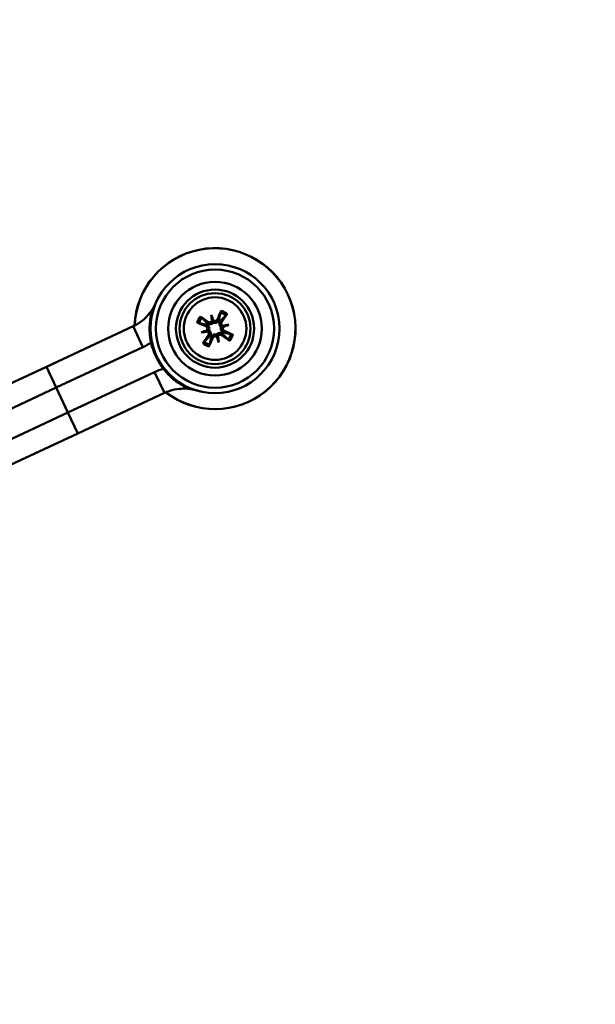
# Model space of a CAD drawing. Header units: inches. Extents: x 0.8 to 72.9, y -7.8 to 49.3.
# Tile 25 of 256: x 19.7 to 22.8, y 16.2 to 21.6. Entities that reach past the tile are written whole.
import ezdxf

# ---------------------------------------------------------------- set-up
doc = ezdxf.new("R2010")
doc.units = ezdxf.units.IN
doc.header["$MEASUREMENT"] = 0
for name, color, linetype, lineweight in [('Dimensions(ROSSANSI)', 7, 'Continuous', 25), ('Visible Edges(ROSSANSI)', 7, 'Continuous', 50), ('Visible Tangent Edges(ROSSANSI)', 7, 'Continuous', 50)]:
    doc.layers.add(name, color=color, linetype=linetype, lineweight=lineweight)
doc.styles.add('DEFAULT-ROSSANSI', font='arial.ttf')
doc.dimstyles.new('DEFAULT-ROSSANSI', dxfattribs={"dimtxt": 1, "dimasz": 0.098425, "dimexe": 0.125, "dimexo": 0.0625, "dimgap": 0.031496, "dimtad": 0, "dimtih": 1, "dimtoh": 1, "dimrnd": 1e-08, "dimzin": 0, "dimdsep": 46, "dimtxsty": 'DEFAULT-ROSSANSI', "dimcen": 0.09, "dimdle": 0.393701, "dimclrd": 7, "dimclre": 7, "dimclrt": 179, "dimadec": 0, "dimazin": 0, "dimtfac": 1, "dimtofl": 0, "dimtmove": 0, "dimatfit": 3, "dimfxl": 1, "dimtolj": 1, "dimtzin": 0, "dimlwd": 25, "dimlwe": 25, "dimarcsym": 0})

# ---------------------------------------------------------------- blocks, each defined once
blk = doc.blocks.new('*D9')
at = {"layer": 'Defpoints', "color": 0}
for p in [(21.4897, 26.325), (16.1891, 4.5732), (19.9792, 2.9683)]:
    blk.add_point(p, dxfattribs=at)
at = {"layer": 'Dimensions(ROSSANSI)', "color": 7, "lineweight": 25}
for p, q in [((21.5472, 26.3006), (28.7105, 23.2674)), ((28.557, 23.2255), (24.572, 13.8146)), ((20.0176, 3.0589), (24.0026, 12.4698)), ((16.2466, 4.5489), (20.0943, 2.9196))]:
    blk.add_line(p, q, dxfattribs=at)
at = {"layer": 'Dimensions(ROSSANSI)', "color": 7}
for points in [[(28.5419, 23.2319), (28.5721, 23.2191), (28.5954, 23.3161)], [(20.0025, 3.0653), (20.0327, 3.0525), (19.9792, 2.9683)]]:
    blk.add_solid(points, dxfattribs=at)
at = {"layer": 'Dimensions(ROSSANSI)', "color": 179, "lineweight": 25, "insert": (20.275, 13.7831), "char_height": 1, "attachment_point": 1, "style": 'DEFAULT-ROSSANSI'}
blk.add_mtext('\\A1;22.10 [561.3]', dxfattribs=at)
blk = doc.blocks.new('*D12')
at = {"layer": 'Defpoints', "color": 0}
for p in [(19.7897, 29.9935), (13.8514, 26.4502), (21.411, 26.1392), (13.8514, 8.2867)]:
    blk.add_point(p, dxfattribs=at)
at = {"layer": 'Dimensions(ROSSANSI)', "color": 7, "lineweight": 25}
for p, q in [((13.8514, 26.5127), (13.8514, 30.9161)), ((21.4354, 26.1967), (22.6753, 29.1249))]:
    blk.add_line(p, q, dxfattribs=at)
for start, end in [(81.16585, 89.74941), (67.30059, 75.85919)]:
    blk.add_arc((13.8514, 8.2867), 22.5044, start, end, dxfattribs=at)
at = {"layer": 'Dimensions(ROSSANSI)', "color": 7}
for points in [[(13.9498, 30.7745), (13.9499, 30.8073), (13.8514, 30.7911)], [(22.5422, 29.0631), (22.5294, 29.0328), (22.6265, 29.0098)]]:
    blk.add_solid(points, dxfattribs=at)
at = {"layer": 'Dimensions(ROSSANSI)', "color": 179, "lineweight": 25, "insert": (17.339, 30.8522), "char_height": 1, "attachment_point": 1, "style": 'DEFAULT-ROSSANSI'}
blk.add_mtext('\\A1;23°', dxfattribs=at)

msp = doc.modelspace()

# ---------------------------------------------------------------- linework, layer by layer
at = {"layer": 'Visible Edges(ROSSANSI)'}
for p, q in [((20.7317, 19.9584), (20.7402, 19.9282)), ((19.8382, 19.6771), (20.3085, 19.8969)), ((20.8274, 19.9048), (20.7972, 19.8962)), ((20.6781, 19.8627), (20.7083, 19.8712)), ((20.7738, 19.8091), (20.7652, 19.8393)), ((19.8912, 19.5639), (20.3614, 19.7837)), ((19.8382, 19.6771), (19.4235, 19.4832)), ((19.9547, 19.428), (20.425, 19.6478)), ((19.8912, 19.5639), (19.4508, 19.358)), ((20.0076, 19.3147), (20.4779, 19.5345)), ((19.9547, 19.428), (19.5143, 19.2221)), ((20.0076, 19.3147), (19.5928, 19.1209))]:
    msp.add_line(p, q, dxfattribs=at)
for radius in [0.35, 0.2121, 0.1925, 0.17]:
    msp.add_circle((20.7527, 19.8837), radius, dxfattribs=at)
for centre, radius, start, end in [((20.7527, 19.8837), 0.4369, 232.3166, 177.7834), ((20.2027, 20.1234), 0.25, 321.2607, 336.4596), ((20.2027, 20.1234), 0.25, 295.05, 321.2607), ((20.7527, 19.8837), 0.0465, 146.0506, 155.388), ((20.7527, 19.8837), 0.0465, 56.0506, 65.388), ((20.7527, 19.8837), 0.0465, 236.0506, 245.388), ((20.7527, 19.8837), 0.0465, 326.0506, 335.388), ((20.2027, 20.1234), 0.375, 295.05, 302.8103), ((20.7527, 19.8837), 0.355, 192.2856, 217.8144), ((20.5837, 19.308), 0.375, 107.2897, 115.05), ((20.5837, 19.308), 0.25, 88.8393, 115.05), ((20.5837, 19.308), 0.25, 73.6404, 88.8393)]:
    msp.add_arc(centre, radius, start, end, dxfattribs=at)
for centre, major_axis, ratio, start_param, end_param in [((20.7433, 19.8709), (-0.2176, 0.1605), 0.087156, 4.904775, 5.102077), ((20.7163, 19.8705), (0.0916, -0.2518), 0.173648, 1.734346, 1.863678), ((20.7907, 19.8914), (-0.0532, 0.2626), 0.173648, 1.277915, 1.407247), ((20.7675, 19.8777), (-0.1019, -0.2504), 0.087156, 4.322701, 4.520003), ((20.7399, 19.8932), (0.1605, 0.2176), 0.087156, 4.904775, 5.102077), ((20.7588, 19.8985), (0.2504, -0.1019), 0.087156, 4.322701, 4.520003), ((20.7301, 19.9333), (-0.0118, -0.0024), 0.868224, 2.019616, 2.403378), ((20.7462, 19.9379), (-0.0114, -0.0041), 0.868224, 0.738214, 1.121977), ((20.7604, 19.8457), (0.2626, 0.0532), 0.173648, 1.277915, 1.407247), ((20.8023, 19.9064), (-0.0024, 0.0118), 0.868224, 2.019616, 2.403378), ((20.7395, 19.9202), (-0.2518, -0.0916), 0.173648, 1.734346, 1.863678), ((20.8069, 19.8903), (-0.0041, 0.0114), 0.868224, 0.738214, 1.121977), ((20.766, 19.8473), (0.2518, 0.0916), 0.173648, 1.734346, 1.863678), ((20.745, 19.9218), (-0.2626, -0.0532), 0.173648, 1.277915, 1.407247), ((20.7656, 19.8743), (-0.1605, -0.2176), 0.087156, 4.904775, 5.102077), ((20.6986, 19.8772), (0.0041, -0.0114), 0.868224, 0.738214, 1.121977), ((20.7032, 19.8611), (0.0024, -0.0118), 0.868224, 2.019616, 2.403378), ((20.738, 19.8898), (0.1019, 0.2504), 0.087156, 4.322701, 4.520003), ((20.7593, 19.8296), (0.0114, 0.0041), 0.868224, 0.738214, 1.121977), ((20.7892, 19.897), (-0.0916, 0.2518), 0.173648, 1.734346, 1.863678), ((20.7754, 19.8342), (0.0118, 0.0024), 0.868224, 2.019616, 2.403378), ((20.7147, 19.876), (0.0532, -0.2626), 0.173648, 1.277915, 1.407247), ((20.7622, 19.8966), (0.2176, -0.1605), 0.087156, 4.904775, 5.102077), ((20.7467, 19.869), (-0.2504, 0.1019), 0.087156, 4.322701, 4.520003)]:
    msp.add_ellipse(centre, major_axis=major_axis, ratio=ratio, start_param=start_param, end_param=end_param, dxfattribs=at)
for points, knots in [([(20.4059, 19.8082), (20.4021, 19.8257), (20.3996, 19.8436), (20.3967, 19.8895), (20.3983, 19.9177), (20.4035, 19.9477), (20.404, 19.9501), (20.4044, 19.9524)], [4.1413496, 4.1413496, 4.1413496, 4.1413496, 4.2782487, 4.2782487, 4.4904891, 4.4904891, 4.5087123, 4.5087123, 4.5087123, 4.5087123]), ([(20.6736, 19.9494), (20.6743, 19.9489), (20.6753, 19.9482), (20.6769, 19.947), (20.6779, 19.9463), (20.6793, 19.9451), (20.6801, 19.9445), (20.6811, 19.9436), (20.6815, 19.9432), (20.6818, 19.9429)], [0.02330526, 0.02330526, 0.02330526, 0.02330526, 0.03097407, 0.03097407, 0.03869153, 0.03869153, 0.04639637, 0.04639637, 0.05270798, 0.05270798, 0.05270798, 0.05270798]), ([(20.7656, 19.9343), (20.7649, 19.9326), (20.7638, 19.931), (20.7609, 19.9282), (20.7593, 19.9271), (20.7558, 19.9257), (20.7539, 19.9253), (20.75, 19.9252), (20.748, 19.9256), (20.7457, 19.9266), (20.7451, 19.9268), (20.7445, 19.9272)], [0, 0, 0, 0, 0.01429788, 0.01429788, 0.02859576, 0.02859576, 0.04258156, 0.04258156, 0.05656736, 0.05656736, 0.06157061, 0.06157061, 0.06157061, 0.06157061]), ([(20.7824, 19.9713), (20.7825, 19.9717), (20.7827, 19.9722), (20.783, 19.9734), (20.7834, 19.9744), (20.784, 19.9762), (20.7844, 19.9773), (20.7852, 19.9791), (20.7857, 19.9802), (20.786, 19.9811)], [0.070994, 0.070994, 0.070994, 0.070994, 0.07730561, 0.07730561, 0.08501045, 0.08501045, 0.09272791, 0.09272791, 0.10039672, 0.10039672, 0.10039672, 0.10039672]), ([(20.8184, 19.9629), (20.8179, 19.9622), (20.8172, 19.9612), (20.816, 19.9596), (20.8153, 19.9586), (20.8141, 19.9572), (20.8135, 19.9564), (20.8126, 19.9554), (20.8122, 19.955), (20.8119, 19.9547)], [0.02330526, 0.02330526, 0.02330526, 0.02330526, 0.03097407, 0.03097407, 0.03869153, 0.03869153, 0.04639637, 0.04639637, 0.05270798, 0.05270798, 0.05270798, 0.05270798]), ([(20.6652, 19.9134), (20.6648, 19.9135), (20.6643, 19.9137), (20.663, 19.914), (20.6621, 19.9144), (20.6603, 19.915), (20.6592, 19.9154), (20.6573, 19.9162), (20.6563, 19.9167), (20.6554, 19.9171)], [0.070994, 0.070994, 0.070994, 0.070994, 0.07730561, 0.07730561, 0.08501045, 0.08501045, 0.09272791, 0.09272791, 0.10039672, 0.10039672, 0.10039672, 0.10039672]), ([(20.7022, 19.8966), (20.7039, 19.8959), (20.7055, 19.8948), (20.7083, 19.892), (20.7094, 19.8903), (20.7108, 19.8868), (20.7112, 19.8849), (20.7112, 19.881), (20.7108, 19.879), (20.7099, 19.8767), (20.7096, 19.8761), (20.7093, 19.8755)], [0, 0, 0, 0, 0.01429788, 0.01429788, 0.02859576, 0.02859576, 0.04258156, 0.04258156, 0.05656736, 0.05656736, 0.06157061, 0.06157061, 0.06157061, 0.06157061]), ([(20.7104, 19.9031), (20.7115, 19.9024), (20.7126, 19.9016), (20.7155, 19.8992), (20.717, 19.8973), (20.7193, 19.8937), (20.7202, 19.8918), (20.7215, 19.8876), (20.7218, 19.8854), (20.7219, 19.8812), (20.7216, 19.8789), (20.7208, 19.8761), (20.7206, 19.8753), (20.7203, 19.8746)], [0.2635064, 0.2635064, 0.2635064, 0.2635064, 0.27418202, 0.27418202, 0.29305121, 0.29305121, 0.30902749, 0.30902749, 0.32500377, 0.32500377, 0.34098004, 0.34098004, 0.34666824, 0.34666824, 0.34666824, 0.34666824]), ([(20.7436, 19.9162), (20.7431, 19.9156), (20.7426, 19.915), (20.7406, 19.9128), (20.7388, 19.9114), (20.7352, 19.9093), (20.7331, 19.9084), (20.7289, 19.9073), (20.7268, 19.9071), (20.7225, 19.9071), (20.7201, 19.9075), (20.7166, 19.9086), (20.7153, 19.9091), (20.7141, 19.9097)], [0.3033393, 0.3033393, 0.3033393, 0.3033393, 0.30902749, 0.30902749, 0.32500377, 0.32500377, 0.34098004, 0.34098004, 0.35695632, 0.35695632, 0.37582552, 0.37582552, 0.38650113, 0.38650113, 0.38650113, 0.38650113]), ([(20.7371, 19.9251), (20.7371, 19.925), (20.737, 19.925), (20.7361, 19.9233), (20.7348, 19.9218), (20.7317, 19.9194), (20.7299, 19.9185), (20.7264, 19.9175), (20.7244, 19.9173), (20.7205, 19.9177), (20.7186, 19.9183), (20.7165, 19.9195), (20.7159, 19.9198), (20.7154, 19.9202)], [0.02817592, 0.02817592, 0.02817592, 0.02817592, 0.02861542, 0.02861542, 0.04266381, 0.04266381, 0.0567122, 0.0567122, 0.07082649, 0.07082649, 0.08494078, 0.08494078, 0.08976122, 0.08976122, 0.08976122, 0.08976122]), ([(20.7402, 19.9282), (20.7406, 19.927), (20.7408, 19.926), (20.7419, 19.9224), (20.7425, 19.9201), (20.7433, 19.9173), (20.7435, 19.9167), (20.7436, 19.9162)], [-2.6010107, -2.6010107, -2.6010107, -2.6010107, -2.5540627, -2.5540627, -2.3944338, -2.3944338, -2.354937, -2.354937, -2.354937, -2.354937]), ([(20.7721, 19.9261), (20.7714, 19.9249), (20.7706, 19.9238), (20.7682, 19.921), (20.7663, 19.9195), (20.7627, 19.9172), (20.7608, 19.9163), (20.7566, 19.915), (20.7544, 19.9147), (20.7502, 19.9146), (20.7479, 19.9149), (20.7451, 19.9157), (20.7443, 19.9159), (20.7436, 19.9162)], [0.2635064, 0.2635064, 0.2635064, 0.2635064, 0.27418202, 0.27418202, 0.29305121, 0.29305121, 0.30902749, 0.30902749, 0.32500377, 0.32500377, 0.34098004, 0.34098004, 0.34666824, 0.34666824, 0.34666824, 0.34666824]), ([(20.7852, 19.8929), (20.7846, 19.8933), (20.784, 19.8938), (20.7818, 19.8959), (20.7804, 19.8976), (20.7783, 19.9013), (20.7774, 19.9033), (20.7763, 19.9076), (20.7761, 19.9097), (20.7761, 19.9139), (20.7765, 19.9164), (20.7776, 19.9199), (20.7781, 19.9212), (20.7787, 19.9223)], [0.3033393, 0.3033393, 0.3033393, 0.3033393, 0.30902749, 0.30902749, 0.32500377, 0.32500377, 0.34098004, 0.34098004, 0.35695632, 0.35695632, 0.37582552, 0.37582552, 0.38650113, 0.38650113, 0.38650113, 0.38650113]), ([(20.795, 19.8644), (20.7939, 19.8651), (20.7928, 19.8659), (20.79, 19.8683), (20.7884, 19.8702), (20.7862, 19.8738), (20.7853, 19.8757), (20.784, 19.8799), (20.7837, 19.8821), (20.7836, 19.8863), (20.7839, 19.8886), (20.7846, 19.8914), (20.7849, 19.8922), (20.7852, 19.8929)], [0.2635064, 0.2635064, 0.2635064, 0.2635064, 0.27418202, 0.27418202, 0.29305121, 0.29305121, 0.30902749, 0.30902749, 0.32500377, 0.32500377, 0.34098004, 0.34098004, 0.34666824, 0.34666824, 0.34666824, 0.34666824]), ([(20.7972, 19.8962), (20.796, 19.8959), (20.795, 19.8957), (20.7914, 19.8946), (20.7891, 19.894), (20.7862, 19.8932), (20.7857, 19.893), (20.7852, 19.8929)], [-2.6010107, -2.6010107, -2.6010107, -2.6010107, -2.5540627, -2.5540627, -2.3944338, -2.3944338, -2.354937, -2.354937, -2.354937, -2.354937]), ([(20.7941, 19.8994), (20.794, 19.8994), (20.7939, 19.8995), (20.7923, 19.9004), (20.7908, 19.9017), (20.7884, 19.9048), (20.7875, 19.9066), (20.7865, 19.9101), (20.7863, 19.9121), (20.7867, 19.916), (20.7873, 19.9179), (20.7885, 19.92), (20.7888, 19.9206), (20.7892, 19.9211)], [0.02817701, 0.02817701, 0.02817701, 0.02817701, 0.02875644, 0.02875644, 0.04273434, 0.04273434, 0.05671223, 0.05671223, 0.07082652, 0.07082652, 0.08494082, 0.08494082, 0.08976125, 0.08976125, 0.08976125, 0.08976125]), ([(20.8033, 19.8709), (20.8016, 19.8716), (20.8, 19.8727), (20.7972, 19.8755), (20.7961, 19.8772), (20.7947, 19.8807), (20.7943, 19.8826), (20.7942, 19.8865), (20.7946, 19.8885), (20.7956, 19.8908), (20.7958, 19.8914), (20.7962, 19.892)], [0, 0, 0, 0, 0.01429788, 0.01429788, 0.02859576, 0.02859576, 0.04258156, 0.04258156, 0.05656736, 0.05656736, 0.06157061, 0.06157061, 0.06157061, 0.06157061]), ([(20.7083, 19.8712), (20.7094, 19.8716), (20.7104, 19.8718), (20.7141, 19.8729), (20.7164, 19.8735), (20.7192, 19.8743), (20.7198, 19.8745), (20.7203, 19.8746)], [-2.6010107, -2.6010107, -2.6010107, -2.6010107, -2.5540627, -2.5540627, -2.3944338, -2.3944338, -2.354937, -2.354937, -2.354937, -2.354937]), ([(20.7114, 19.8681), (20.7115, 19.8681), (20.7115, 19.868), (20.7132, 19.8671), (20.7147, 19.8658), (20.7171, 19.8627), (20.718, 19.8609), (20.719, 19.8574), (20.7192, 19.8554), (20.7187, 19.8515), (20.7181, 19.8496), (20.717, 19.8474), (20.7166, 19.8469), (20.7163, 19.8464)], [0.02817701, 0.02817701, 0.02817701, 0.02817701, 0.02875644, 0.02875644, 0.04273434, 0.04273434, 0.05671223, 0.05671223, 0.07090098, 0.07090098, 0.08508973, 0.08508973, 0.08976579, 0.08976579, 0.08976579, 0.08976579]), ([(20.7203, 19.8746), (20.7209, 19.8742), (20.7215, 19.8737), (20.7237, 19.8716), (20.7251, 19.8698), (20.7272, 19.8662), (20.7281, 19.8642), (20.7292, 19.8599), (20.7294, 19.8578), (20.7293, 19.8535), (20.729, 19.8511), (20.7279, 19.8476), (20.7273, 19.8463), (20.7267, 19.8451)], [0.3033393, 0.3033393, 0.3033393, 0.3033393, 0.30902749, 0.30902749, 0.32500377, 0.32500377, 0.34098004, 0.34098004, 0.35695632, 0.35695632, 0.37582552, 0.37582552, 0.38650113, 0.38650113, 0.38650113, 0.38650113]), ([(20.7334, 19.8414), (20.734, 19.8426), (20.7348, 19.8436), (20.7373, 19.8465), (20.7392, 19.848), (20.7428, 19.8503), (20.7447, 19.8512), (20.7489, 19.8525), (20.7511, 19.8528), (20.7553, 19.8529), (20.7576, 19.8526), (20.7604, 19.8518), (20.7612, 19.8516), (20.7619, 19.8513)], [0.2635064, 0.2635064, 0.2635064, 0.2635064, 0.27418202, 0.27418202, 0.29305121, 0.29305121, 0.30902749, 0.30902749, 0.32500377, 0.32500377, 0.34098004, 0.34098004, 0.34666824, 0.34666824, 0.34666824, 0.34666824]), ([(20.7399, 19.8332), (20.7406, 19.8349), (20.7417, 19.8365), (20.7445, 19.8393), (20.7462, 19.8404), (20.7496, 19.8418), (20.7516, 19.8422), (20.7555, 19.8422), (20.7574, 19.8418), (20.7598, 19.8409), (20.7604, 19.8406), (20.7609, 19.8403)], [0, 0, 0, 0, 0.01429788, 0.01429788, 0.02859576, 0.02859576, 0.04258156, 0.04258156, 0.05656736, 0.05656736, 0.06157061, 0.06157061, 0.06157061, 0.06157061]), ([(20.7619, 19.8513), (20.7623, 19.8519), (20.7628, 19.8525), (20.7649, 19.8547), (20.7666, 19.8561), (20.7702, 19.8582), (20.7723, 19.8591), (20.7766, 19.8602), (20.7787, 19.8604), (20.7829, 19.8603), (20.7854, 19.86), (20.7889, 19.8589), (20.7902, 19.8583), (20.7913, 19.8578)], [0.3033393, 0.3033393, 0.3033393, 0.3033393, 0.30902749, 0.30902749, 0.32500377, 0.32500377, 0.34098004, 0.34098004, 0.35695632, 0.35695632, 0.37582552, 0.37582552, 0.38650113, 0.38650113, 0.38650113, 0.38650113]), ([(20.7652, 19.8393), (20.7649, 19.8405), (20.7646, 19.8414), (20.7636, 19.8451), (20.763, 19.8474), (20.7622, 19.8502), (20.762, 19.8508), (20.7619, 19.8513)], [-2.6010107, -2.6010107, -2.6010107, -2.6010107, -2.5540627, -2.5540627, -2.3944338, -2.3944338, -2.354937, -2.354937, -2.354937, -2.354937]), ([(20.7684, 19.8424), (20.7684, 19.8425), (20.7684, 19.8425), (20.7694, 19.8441), (20.7707, 19.8457), (20.7738, 19.8481), (20.7755, 19.849), (20.7791, 19.85), (20.7811, 19.8502), (20.785, 19.8498), (20.7869, 19.8492), (20.789, 19.848), (20.7896, 19.8477), (20.7901, 19.8473)], [0.02817592, 0.02817592, 0.02817592, 0.02817592, 0.02861542, 0.02861542, 0.04266381, 0.04266381, 0.0567122, 0.0567122, 0.07082649, 0.07082649, 0.08494078, 0.08494078, 0.08976122, 0.08976122, 0.08976122, 0.08976122]), ([(20.8403, 19.8541), (20.8406, 19.854), (20.8412, 19.8538), (20.8424, 19.8534), (20.8434, 19.8531), (20.8451, 19.8525), (20.8463, 19.852), (20.8481, 19.8513), (20.8492, 19.8508), (20.8501, 19.8504)], [0.070994, 0.070994, 0.070994, 0.070994, 0.07730561, 0.07730561, 0.08501045, 0.08501045, 0.09272791, 0.09272791, 0.10039672, 0.10039672, 0.10039672, 0.10039672]), ([(20.6871, 19.8046), (20.6876, 19.8053), (20.6883, 19.8063), (20.6895, 19.8079), (20.6902, 19.8089), (20.6914, 19.8103), (20.692, 19.8111), (20.6929, 19.8121), (20.6933, 19.8125), (20.6935, 19.8128)], [0.02330526, 0.02330526, 0.02330526, 0.02330526, 0.03097407, 0.03097407, 0.03869153, 0.03869153, 0.04639637, 0.04639637, 0.05270798, 0.05270798, 0.05270798, 0.05270798]), ([(20.723, 19.7962), (20.723, 19.7958), (20.7228, 19.7953), (20.7224, 19.794), (20.7221, 19.7931), (20.7215, 19.7913), (20.721, 19.7902), (20.7203, 19.7884), (20.7198, 19.7873), (20.7194, 19.7864)], [0.070994, 0.070994, 0.070994, 0.070994, 0.07730561, 0.07730561, 0.08501045, 0.08501045, 0.09272791, 0.09272791, 0.10039672, 0.10039672, 0.10039672, 0.10039672]), ([(20.8319, 19.8181), (20.8312, 19.8186), (20.8302, 19.8193), (20.8286, 19.8205), (20.8276, 19.8212), (20.8262, 19.8224), (20.8254, 19.823), (20.8244, 19.8239), (20.824, 19.8243), (20.8237, 19.8246)], [0.02330526, 0.02330526, 0.02330526, 0.02330526, 0.03097407, 0.03097407, 0.03869153, 0.03869153, 0.04639637, 0.04639637, 0.05270798, 0.05270798, 0.05270798, 0.05270798]), ([(20.582, 19.5725), (20.5799, 19.5736), (20.5778, 19.5748), (20.5514, 19.59), (20.5288, 19.6069), (20.4954, 19.6385), (20.4833, 19.6519), (20.4723, 19.6661)], [4.8967465, 4.8967465, 4.8967465, 4.8967465, 4.9149698, 4.9149698, 5.1272101, 5.1272101, 5.2641093, 5.2641093, 5.2641093, 5.2641093])]:
    msp.add_open_spline(points, degree=3, knots=knots, dxfattribs=at)
for points, weights in [([(20.4044, 19.9524), (20.401, 19.9599), (20.3977, 19.9669)], [1.0058126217, 1.00338777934, 1]), ([(20.7102, 19.9131), (20.6998, 19.9239), (20.6818, 19.9429)], [1.01578783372, 1.05242872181, 1.0059010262]), ([(20.7824, 19.9713), (20.7769, 19.9456), (20.7738, 19.931)], [1.0059010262, 1.05242872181, 1.01578783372]), ([(20.7821, 19.9263), (20.7929, 19.9366), (20.8119, 19.9547)], [1.01578783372, 1.05242872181, 1.0059010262]), ([(20.6652, 19.9134), (20.6909, 19.9079), (20.7055, 19.9048)], [1.0059010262, 1.05242872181, 1.01578783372]), ([(20.7234, 19.8412), (20.7126, 19.8309), (20.6935, 19.8128)], [1.01578783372, 1.05242872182, 1.0059010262]), ([(20.723, 19.7962), (20.7286, 19.8219), (20.7317, 19.8365)], [1.0059010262, 1.05242872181, 1.01578783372]), ([(20.7953, 19.8544), (20.8056, 19.8436), (20.8237, 19.8246)], [1.01578783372, 1.05242872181, 1.0059010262]), ([(20.8403, 19.8541), (20.8146, 19.8596), (20.8, 19.8627)], [1.0059010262, 1.05242872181, 1.01578783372]), ([(20.5888, 19.558), (20.5855, 19.565), (20.582, 19.5725)], [1, 1.00338777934, 1.0058126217])]:
    msp.add_rational_spline(points, weights, degree=2, dxfattribs=at)
for points in [[(20.7055, 19.9048), (20.7072, 19.9044), (20.7089, 19.9038), (20.7104, 19.9031)], [(20.7141, 19.9097), (20.7128, 19.9107), (20.7114, 19.9118), (20.7102, 19.9131)], [(20.7738, 19.931), (20.7734, 19.9292), (20.7728, 19.9276), (20.7721, 19.9261)], [(20.7787, 19.9223), (20.7797, 19.9237), (20.7808, 19.9251), (20.7821, 19.9263)], [(20.7267, 19.8451), (20.7258, 19.8438), (20.7247, 19.8424), (20.7234, 19.8412)], [(20.7317, 19.8365), (20.7321, 19.8383), (20.7327, 19.8399), (20.7334, 19.8414)], [(20.7913, 19.8578), (20.7927, 19.8568), (20.7941, 19.8557), (20.7953, 19.8544)], [(20.8, 19.8627), (20.7982, 19.8631), (20.7966, 19.8637), (20.795, 19.8644)], [(20.6717, 19.5432), (20.6647, 19.5449), (20.6577, 19.5468), (20.6507, 19.5489)]]:
    msp.add_open_spline(points, degree=3, dxfattribs=at)
at = {"layer": 'Visible Tangent Edges(ROSSANSI)'}
for p, q in [((20.7656, 19.9343), (20.7738, 19.931)), ((20.3085, 19.8969), (20.3614, 19.7837)), ((20.7022, 19.8966), (20.7055, 19.9048)), ((20.7154, 19.9202), (20.7102, 19.9131)), ((20.7892, 19.9211), (20.7821, 19.9263)), ((20.7163, 19.8464), (20.7234, 19.8412)), ((20.7399, 19.8332), (20.7317, 19.8365)), ((20.7901, 19.8473), (20.7953, 19.8544)), ((20.8033, 19.8709), (20.8, 19.8627)), ((19.8382, 19.6771), (19.8912, 19.5639)), ((20.425, 19.6478), (20.4779, 19.5345)), ((19.8912, 19.5639), (19.9547, 19.428)), ((19.9547, 19.428), (20.0076, 19.3147))]:
    msp.add_line(p, q, dxfattribs=at)
for radius in [0.3207, 0.2543]:
    msp.add_circle((20.7527, 19.8837), radius, dxfattribs=at)
for radius, start, end in [(0.4364, 232.3514, 177.7486), (0.1029, 140.3312, 161.1074), (0.0924, 140.1764, 161.2621), (0.0924, 50.1764, 71.2621), (0.1029, 50.3312, 71.1074), (0.0924, 320.1764, 341.2621), (0.1029, 320.3312, 341.1074), (0.1029, 230.3312, 251.1074), (0.0924, 230.1764, 251.2621)]:
    msp.add_arc((20.7527, 19.8837), radius, start, end, dxfattribs=at)

# ---------------------------------------------------------------- dimensions: what is measured, and where the dimension line sits
at = {"layer": 'Dimensions(ROSSANSI)', "color": 7, "lineweight": 25}
dim = msp.add_angular_dim_3p(base=(19.7897, 29.9935), center=(13.8514, 8.2867), p1=(21.411, 26.1392), p2=(13.8514, 26.4502), dimstyle='DEFAULT-ROSSANSI', override={"dimadec": 0, "dimtp": 0, "dimtm": 0, "dimtdec": 0}, dxfattribs=at)
dim.commit()
dim.dimension.update_dxf_attribs({"geometry": '*D12', "text_midpoint": (18.3285, 30.3413), "dimtype": 165})
dim = msp.add_linear_dim(base=(19.9792, 2.9683), p1=(21.4897, 26.325), p2=(16.1891, 4.5732), angle=67.05, dimstyle='DEFAULT-ROSSANSI', override={"dimdec": 2, "dimtp": 0, "dimtm": 0, "dimtdec": 2, "dimatfit": 1}, dxfattribs=at)
dim.commit()
dim.dimension.update_dxf_attribs({"geometry": '*D9', "text_midpoint": (24.2873, 13.1422), "dimtype": 160})

doc.saveas('drawing.dxf')
